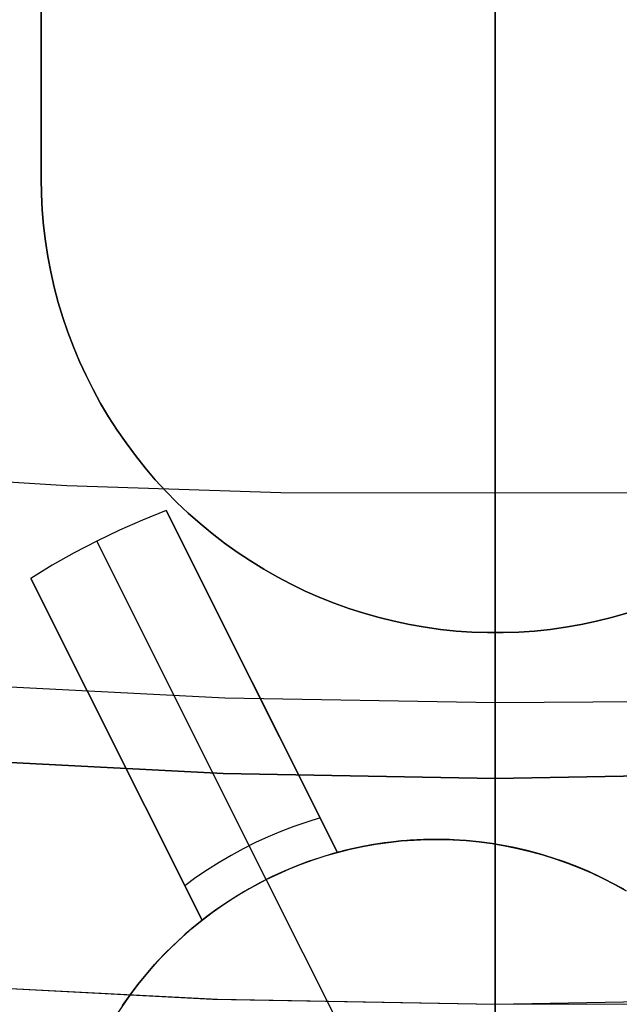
# Model space of a CAD drawing. Header units: millimetres. Extents: x 6049 to 7254, y -11340 to -10297.
# Tile 98 of 237: x 6648.52 to 6652.48, y -10733.68 to -10727.18. Entities that reach past the tile are written whole.
import ezdxf

# ---------------------------------------------------------------- set-up
doc = ezdxf.new("R2010")
doc.units = ezdxf.units.MM
doc.layers.add('color', color=7, linetype='Continuous')

msp = doc.modelspace()

# ---------------------------------------------------------------- linework, layer by layer
at = {"color": 7, "true_color": 0xffffff}
for p, q in [((6648.6597, -10716.2254, 261.0594), (6648.6597, -10728.2254, 261.0594)), ((6648.6597, -10728.2254, 258.0594), (6648.6597, -10716.2254, 258.0594)), ((6648.6597, -10716.2254, 259.5594), (6648.6597, -10728.2254, 259.5594)), ((6648.6597, -10728.2254, 258.0594), (6648.6615, -10728.3289, 258.0594)), ((6648.6597, -10728.2254, 261.0594), (6648.6597, -10728.2254, 258.0594)), ((6648.6615, -10728.3289, 261.0594), (6648.6597, -10728.2254, 261.0594)), ((6648.6615, -10728.3289, 259.5594), (6648.6597, -10728.2254, 259.5594)), ((6648.6615, -10728.3289, 258.0594), (6648.6669, -10728.4324, 258.0594)), ((6648.6669, -10728.4324, 261.0594), (6648.6615, -10728.3289, 261.0594)), ((6648.6669, -10728.4324, 259.5594), (6648.6615, -10728.3289, 259.5594)), ((6648.6669, -10728.4324, 258.0594), (6648.6758, -10728.5355, 258.0594)), ((6648.6758, -10728.5355, 261.0594), (6648.6669, -10728.4324, 261.0594)), ((6648.6758, -10728.5355, 259.5594), (6648.6669, -10728.4324, 259.5594)), ((6648.6758, -10728.5355, 258.0594), (6648.6883, -10728.6383, 258.0594)), ((6648.6883, -10728.6383, 261.0594), (6648.6758, -10728.5355, 261.0594)), ((6648.6883, -10728.6383, 259.5594), (6648.6758, -10728.5355, 259.5594)), ((6648.6883, -10728.6383, 258.0594), (6648.7043, -10728.7407, 258.0594)), ((6648.7043, -10728.7407, 261.0594), (6648.6883, -10728.6383, 261.0594)), ((6648.7043, -10728.7407, 259.5594), (6648.6883, -10728.6383, 259.5594)), ((6648.7043, -10728.7407, 258.0594), (6648.7239, -10728.8424, 258.0594)), ((6648.7239, -10728.8424, 261.0594), (6648.7043, -10728.7407, 261.0594)), ((6648.7239, -10728.8424, 259.5594), (6648.7043, -10728.7407, 259.5594)), ((6648.7239, -10728.8424, 258.0594), (6648.7469, -10728.9433, 258.0594)), ((6648.7469, -10728.9433, 261.0594), (6648.7239, -10728.8424, 261.0594)), ((6648.7469, -10728.9433, 259.5594), (6648.7239, -10728.8424, 259.5594)), ((6648.7469, -10728.9433, 258.0594), (6648.7734, -10729.0434, 258.0594)), ((6648.7734, -10729.0434, 261.0594), (6648.7469, -10728.9433, 261.0594)), ((6648.7734, -10729.0434, 259.5594), (6648.7469, -10728.9433, 259.5594)), ((6648.7734, -10729.0434, 258.0594), (6648.8034, -10729.1426, 258.0594)), ((6648.8034, -10729.1426, 261.0594), (6648.7734, -10729.0434, 261.0594)), ((6648.8034, -10729.1426, 259.5594), (6648.7734, -10729.0434, 259.5594)), ((6648.8034, -10729.1426, 258.0594), (6648.8367, -10729.2406, 258.0594)), ((6648.8367, -10729.2406, 261.0594), (6648.8034, -10729.1426, 261.0594)), ((6648.8367, -10729.2406, 259.5594), (6648.8034, -10729.1426, 259.5594)), ((6648.8367, -10729.2406, 258.0594), (6648.8735, -10729.3375, 258.0594)), ((6648.8735, -10729.3375, 261.0594), (6648.8367, -10729.2406, 261.0594)), ((6648.8735, -10729.3375, 259.5594), (6648.8367, -10729.2406, 259.5594)), ((6648.8735, -10729.3375, 258.0594), (6648.9135, -10729.433, 258.0594)), ((6648.9135, -10729.433, 261.0594), (6648.8735, -10729.3375, 261.0594)), ((6648.9135, -10729.433, 259.5594), (6648.8735, -10729.3375, 259.5594)), ((6648.9135, -10729.433, 258.0594), (6648.9568, -10729.527, 258.0594)), ((6648.9568, -10729.527, 261.0594), (6648.9135, -10729.433, 261.0594)), ((6648.9568, -10729.527, 259.5594), (6648.9135, -10729.433, 259.5594)), ((6648.9568, -10729.527, 258.0594), (6649.0034, -10729.6196, 258.0594)), ((6649.0034, -10729.6196, 261.0594), (6648.9568, -10729.527, 261.0594)), ((6649.0034, -10729.6196, 259.5594), (6648.9568, -10729.527, 259.5594)), ((6649.0034, -10729.6196, 258.0594), (6649.0531, -10729.7104, 258.0594)), ((6649.0531, -10729.7104, 261.0594), (6649.0034, -10729.6196, 261.0594)), ((6649.0531, -10729.7104, 259.5594), (6649.0034, -10729.6196, 259.5594)), ((6649.0531, -10729.7104, 258.0594), (6649.1059, -10729.7995, 258.0594)), ((6649.1059, -10729.7995, 261.0594), (6649.0531, -10729.7104, 261.0594)), ((6649.1059, -10729.7995, 259.5594), (6649.0531, -10729.7104, 259.5594)), ((6649.1059, -10729.7995, 258.0594), (6649.1617, -10729.8867, 258.0594)), ((6649.1617, -10729.8867, 261.0594), (6649.1059, -10729.7995, 261.0594)), ((6649.1617, -10729.8867, 259.5594), (6649.1059, -10729.7995, 259.5594)), ((6649.1617, -10729.8867, 258.0594), (6649.2206, -10729.9719, 258.0594)), ((6649.2206, -10729.9719, 261.0594), (6649.1617, -10729.8867, 261.0594)), ((6649.2206, -10729.9719, 259.5594), (6649.1617, -10729.8867, 259.5594)), ((6649.2206, -10729.9719, 258.0594), (6649.2823, -10730.0551, 258.0594)), ((6649.2823, -10730.0551, 261.0594), (6649.2206, -10729.9719, 261.0594)), ((6649.2823, -10730.0551, 259.5594), (6649.2206, -10729.9719, 259.5594)), ((6649.2823, -10730.0551, 258.0594), (6649.3469, -10730.1361, 258.0594)), ((6649.3469, -10730.1361, 261.0594), (6649.2823, -10730.0551, 261.0594)), ((6649.3469, -10730.1361, 259.5594), (6649.2823, -10730.0551, 259.5594)), ((6649.3469, -10730.1361, 258.0594), (6649.4142, -10730.2147, 258.0594)), ((6649.4142, -10730.2147, 261.0594), (6649.3469, -10730.1361, 261.0594)), ((6649.4142, -10730.2147, 259.5594), (6649.3469, -10730.1361, 259.5594)), ((6649.4142, -10730.2147, 258.0594), (6649.4842, -10730.2911, 258.0594)), ((6649.4842, -10730.2911, 261.0594), (6649.4142, -10730.2147, 261.0594)), ((6649.4842, -10730.2911, 259.5594), (6649.4142, -10730.2147, 259.5594)), ((6649.4842, -10730.2911, 258.0594), (6649.5568, -10730.3649, 258.0594)), ((6649.5568, -10730.3649, 261.0594), (6649.4842, -10730.2911, 261.0594)), ((6649.5568, -10730.3649, 259.5594), (6649.4842, -10730.2911, 259.5594)), ((6649.5568, -10730.3649, 258.0594), (6649.6319, -10730.4362, 258.0594)), ((6649.6319, -10730.4362, 261.0594), (6649.5568, -10730.3649, 261.0594)), ((6649.6319, -10730.4362, 259.5594), (6649.5568, -10730.3649, 259.5594)), ((6649.6319, -10730.4362, 258.0594), (6649.7094, -10730.5049, 258.0594)), ((6649.7094, -10730.5049, 261.0594), (6649.6319, -10730.4362, 261.0594)), ((6649.7094, -10730.5049, 259.5594), (6649.6319, -10730.4362, 259.5594)), ((6649.7094, -10730.5049, 258.0594), (6649.7893, -10730.5709, 258.0594)), ((6649.7893, -10730.5709, 261.0594), (6649.7094, -10730.5049, 261.0594)), ((6649.7893, -10730.5709, 259.5594), (6649.7094, -10730.5049, 259.5594)), ((6649.7893, -10730.5709, 258.0594), (6649.8713, -10730.634, 258.0594)), ((6649.8713, -10730.634, 261.0594), (6649.7893, -10730.5709, 261.0594)), ((6649.8713, -10730.634, 259.5594), (6649.7893, -10730.5709, 259.5594)), ((6649.8713, -10730.634, 258.0594), (6649.9555, -10730.6943, 258.0594)), ((6649.9555, -10730.6943, 261.0594), (6649.8713, -10730.634, 261.0594)), ((6649.9555, -10730.6943, 259.5594), (6649.8713, -10730.634, 259.5594)), ((6649.9555, -10730.6943, 258.0594), (6650.0418, -10730.7517, 258.0594)), ((6650.0418, -10730.7517, 261.0594), (6649.9555, -10730.6943, 261.0594)), ((6650.0418, -10730.7517, 259.5594), (6649.9555, -10730.6943, 259.5594)), ((6650.0418, -10730.7517, 258.0594), (6650.1299, -10730.806, 258.0594)), ((6650.1299, -10730.806, 261.0594), (6650.0418, -10730.7517, 261.0594)), ((6650.1299, -10730.806, 259.5594), (6650.0418, -10730.7517, 259.5594)), ((6650.1299, -10730.806, 258.0594), (6650.2199, -10730.8573, 258.0594)), ((6650.2199, -10730.8573, 261.0594), (6650.1299, -10730.806, 261.0594)), ((6650.2199, -10730.8573, 259.5594), (6650.1299, -10730.806, 259.5594)), ((6650.2199, -10730.8573, 258.0594), (6650.3116, -10730.9054, 258.0594)), ((6650.3116, -10730.9054, 261.0594), (6650.2199, -10730.8573, 261.0594)), ((6650.3116, -10730.9054, 259.5594), (6650.2199, -10730.8573, 259.5594)), ((6650.3116, -10730.9054, 258.0594), (6650.4049, -10730.9504, 258.0594)), ((6650.4049, -10730.9504, 261.0594), (6650.3116, -10730.9054, 261.0594)), ((6650.4049, -10730.9504, 259.5594), (6650.3116, -10730.9054, 259.5594)), ((6650.4049, -10730.9504, 258.0594), (6650.4997, -10730.992, 258.0594)), ((6650.4997, -10730.992, 261.0594), (6650.4049, -10730.9504, 261.0594)), ((6650.4997, -10730.992, 259.5594), (6650.4049, -10730.9504, 259.5594)), ((6650.4997, -10730.992, 258.0594), (6650.5959, -10731.0304, 258.0594)), ((6650.5959, -10731.0304, 261.0594), (6650.4997, -10730.992, 261.0594)), ((6650.5959, -10731.0304, 259.5594), (6650.4997, -10730.992, 259.5594)), ((6650.5959, -10731.0304, 258.0594), (6650.6934, -10731.0655, 258.0594)), ((6650.6934, -10731.0655, 261.0594), (6650.5959, -10731.0304, 261.0594)), ((6650.6934, -10731.0655, 259.5594), (6650.5959, -10731.0304, 259.5594)), ((6650.6934, -10731.0655, 258.0594), (6650.792, -10731.0971, 258.0594)), ((6650.792, -10731.0971, 261.0594), (6650.6934, -10731.0655, 261.0594)), ((6650.792, -10731.0971, 259.5594), (6650.6934, -10731.0655, 259.5594)), ((6650.792, -10731.0971, 258.0594), (6650.8916, -10731.1254, 258.0594)), ((6650.8916, -10731.1254, 261.0594), (6650.792, -10731.0971, 261.0594)), ((6650.8916, -10731.1254, 259.5594), (6650.792, -10731.0971, 259.5594)), ((6650.8916, -10731.1254, 258.0594), (6650.9922, -10731.1502, 258.0594)), ((6650.9922, -10731.1502, 261.0594), (6650.8916, -10731.1254, 261.0594)), ((6650.9922, -10731.1502, 259.5594), (6650.8916, -10731.1254, 259.5594)), ((6650.9922, -10731.1502, 258.0594), (6651.0935, -10731.1715, 258.0594)), ((6651.0935, -10731.1715, 261.0594), (6650.9922, -10731.1502, 261.0594)), ((6651.0935, -10731.1715, 259.5594), (6650.9922, -10731.1502, 259.5594)), ((6652.226, -10731.1715, 258.0594), (6652.3273, -10731.1502, 258.0594)), ((6652.3273, -10731.1502, 261.0594), (6652.226, -10731.1715, 261.0594)), ((6652.3273, -10731.1502, 259.5594), (6652.226, -10731.1715, 259.5594)), ((6652.3273, -10731.1502, 258.0594), (6652.4279, -10731.1254, 258.0594)), ((6652.4279, -10731.1254, 261.0594), (6652.3273, -10731.1502, 261.0594)), ((6652.4279, -10731.1254, 259.5594), (6652.3273, -10731.1502, 259.5594)), ((6652.4279, -10731.1254, 258.0594), (6652.5275, -10731.0971, 258.0594)), ((6652.5275, -10731.0971, 261.0594), (6652.4279, -10731.1254, 261.0594)), ((6652.5275, -10731.0971, 259.5594), (6652.4279, -10731.1254, 259.5594)), ((6651.0935, -10731.1715, 258.0594), (6651.1956, -10731.1893, 258.0594)), ((6651.1956, -10731.1893, 261.0594), (6651.0935, -10731.1715, 261.0594)), ((6651.1956, -10731.1893, 259.5594), (6651.0935, -10731.1715, 259.5594)), ((6651.1956, -10731.1893, 258.0594), (6651.2981, -10731.2035, 258.0594)), ((6651.2981, -10731.2035, 261.0594), (6651.1956, -10731.1893, 261.0594)), ((6651.2981, -10731.2035, 259.5594), (6651.1956, -10731.1893, 259.5594)), ((6651.2981, -10731.2035, 258.0594), (6651.4011, -10731.2142, 258.0594)), ((6651.4011, -10731.2142, 261.0594), (6651.2981, -10731.2035, 261.0594)), ((6651.4011, -10731.2142, 259.5594), (6651.2981, -10731.2035, 259.5594)), ((6651.4011, -10731.2142, 258.0594), (6651.5045, -10731.2214, 258.0594)), ((6651.5045, -10731.2214, 261.0594), (6651.4011, -10731.2142, 261.0594)), ((6651.5045, -10731.2214, 259.5594), (6651.4011, -10731.2142, 259.5594)), ((6651.5045, -10731.2214, 258.0594), (6651.608, -10731.2249, 258.0594)), ((6651.608, -10731.2249, 261.0594), (6651.5045, -10731.2214, 261.0594)), ((6651.608, -10731.2249, 259.5594), (6651.5045, -10731.2214, 259.5594)), ((6651.7115, -10731.2249, 258.0594), (6651.815, -10731.2214, 258.0594)), ((6651.815, -10731.2214, 261.0594), (6651.7115, -10731.2249, 261.0594)), ((6651.815, -10731.2214, 259.5594), (6651.7115, -10731.2249, 259.5594)), ((6651.815, -10731.2214, 258.0594), (6651.9183, -10731.2142, 258.0594)), ((6651.9183, -10731.2142, 261.0594), (6651.815, -10731.2214, 261.0594)), ((6651.9183, -10731.2142, 259.5594), (6651.815, -10731.2214, 259.5594)), ((6651.9183, -10731.2142, 258.0594), (6652.0214, -10731.2035, 258.0594)), ((6652.0214, -10731.2035, 261.0594), (6651.9183, -10731.2142, 261.0594)), ((6652.0214, -10731.2035, 259.5594), (6651.9183, -10731.2142, 259.5594)), ((6652.0214, -10731.2035, 258.0594), (6652.1239, -10731.1893, 258.0594)), ((6652.1239, -10731.1893, 261.0594), (6652.0214, -10731.2035, 261.0594)), ((6652.1239, -10731.1893, 259.5594), (6652.0214, -10731.2035, 259.5594)), ((6652.1239, -10731.1893, 258.0594), (6652.226, -10731.1715, 258.0594)), ((6652.226, -10731.1715, 261.0594), (6652.1239, -10731.1893, 261.0594)), ((6652.226, -10731.1715, 259.5594), (6652.1239, -10731.1893, 259.5594)), ((6651.608, -10731.2249, 258.0594), (6651.7115, -10731.2249, 258.0594)), ((6651.7115, -10731.2249, 261.0594), (6651.608, -10731.2249, 261.0594)), ((6651.7115, -10731.2249, 259.5594), (6651.608, -10731.2249, 259.5594)), ((6651.6597, -10731.2254, 261.0594), (6651.6597, -10731.2254, 258.0594)), ((6651.6597, -10731.2254, 258.0594), (6651.6597, -10737.5962, 258.0594))]:
    msp.add_line(p, q, dxfattribs=at)
at = {"color": 8, "true_color": 0x7f7f7f}
for p, q in [((6651.6597, -10727.222, 203.4397), (6651.6597, -10726.2315, 202.9273)), ((6651.6597, -10727.222, 203.4397), (6651.6597, -10726.2315, 202.9273)), ((6651.6597, -10727.6052, 202.5103), (6651.6597, -10726.5792, 201.9837)), ((6651.6597, -10727.6052, 202.5103), (6651.6597, -10726.5792, 201.9837)), ((6651.6597, -10727.441, 104.4701), (6651.6597, -10727.0604, 104.5914)), ((6651.6597, -10727.441, 104.4701), (6651.6597, -10727.0604, 104.5914)), ((6651.6597, -10731.687, 62.1), (6651.6597, -10727.1307, 62.1)), ((6651.6597, -10731.687, 62.1), (6651.6597, -10727.1307, 62.1)), ((6651.6597, -10728.1941, 203.9861), (6651.6597, -10727.222, 203.4397)), ((6651.6597, -10728.1941, 203.9861), (6651.6597, -10727.222, 203.4397)), ((6651.6597, -10727.8174, 104.3362), (6651.6597, -10727.441, 104.4701)), ((6651.6597, -10727.8174, 104.3362), (6651.6597, -10727.441, 104.4701)), ((6651.6597, -10728.6122, 203.0723), (6651.6597, -10727.6052, 202.5103)), ((6651.6597, -10728.6122, 203.0723), (6651.6597, -10727.6052, 202.5103)), ((6651.6597, -10728.1892, 104.1901), (6651.6597, -10727.8174, 104.3362)), ((6651.6597, -10728.1892, 104.1901), (6651.6597, -10727.8174, 104.3362)), ((6651.6597, -10728.556, 104.0317), (6651.6597, -10728.1892, 104.1901)), ((6651.6597, -10728.556, 104.0317), (6651.6597, -10728.1892, 104.1901)), ((6651.6597, -10729.1467, 204.566), (6651.6597, -10728.1941, 203.9861)), ((6651.6597, -10729.1467, 204.566), (6651.6597, -10728.1941, 203.9861)), ((6651.6597, -10728.9174, 103.8613), (6651.6597, -10728.556, 104.0317)), ((6651.6597, -10728.9174, 103.8613), (6651.6597, -10728.556, 104.0317)), ((6651.6597, -10729.5991, 203.669), (6651.6597, -10728.6122, 203.0723)), ((6651.6597, -10729.5991, 203.669), (6651.6597, -10728.6122, 203.0723)), ((6651.6597, -10729.2729, 103.6792), (6651.6597, -10728.9174, 103.8613)), ((6651.6597, -10729.2729, 103.6792), (6651.6597, -10728.9174, 103.8613)), ((6651.6597, -10730.0786, 205.1785), (6651.6597, -10729.1467, 204.566)), ((6651.6597, -10730.0786, 205.1785), (6651.6597, -10729.1467, 204.566)), ((6651.6597, -10729.6222, 103.4853), (6651.6597, -10729.2729, 103.6792)), ((6651.6597, -10729.6222, 103.4853), (6651.6597, -10729.2729, 103.6792)), ((6651.6597, -10730.5646, 204.2997), (6651.6597, -10729.5991, 203.669)), ((6651.6597, -10730.5646, 204.2997), (6651.6597, -10729.5991, 203.669)), ((6651.6597, -10729.965, 103.2801), (6651.6597, -10729.6222, 103.4853)), ((6651.6597, -10729.965, 103.2801), (6651.6597, -10729.6222, 103.4853)), ((6651.6597, -10730.3008, 103.0637), (6651.6597, -10729.965, 103.2801)), ((6651.6597, -10730.3008, 103.0637), (6651.6597, -10729.965, 103.2801)), ((6651.6597, -10730.9887, 205.8231), (6651.6597, -10730.0786, 205.1785)), ((6651.6597, -10730.9887, 205.8231), (6651.6597, -10730.0786, 205.1785)), ((6647.42, -10730.1644, 103.0637), (6648.8296, -10730.2535, 103.0637)), ((6647.42, -10730.1644, 103.0637), (6648.8296, -10730.2535, 103.0637)), ((6648.8296, -10730.2535, 103.0637), (6650.2431, -10730.2992, 103.0637)), ((6648.8296, -10730.2535, 103.0637), (6650.2431, -10730.2992, 103.0637)), ((6650.2431, -10730.2992, 103.0637), (6651.6597, -10730.3008, 103.0637)), ((6650.2431, -10730.2992, 103.0637), (6651.6597, -10730.3008, 103.0637)), ((6651.6597, -10730.3008, 103.0637), (6653.0764, -10730.2992, 103.0637)), ((6651.6597, -10730.3008, 103.0637), (6653.0764, -10730.2992, 103.0637)), ((6651.6597, -10751.3076, 89.0308), (6651.6597, -10730.3008, 103.0637)), ((6651.6597, -10751.3076, 89.0308), (6651.6597, -10730.3008, 103.0637)), ((6651.6597, -10731.5076, 204.9636), (6651.6597, -10730.5646, 204.2997)), ((6651.6597, -10731.5076, 204.9636), (6651.6597, -10730.5646, 204.2997)), ((6651.6597, -10731.8758, 206.4988), (6651.6597, -10730.9887, 205.8231)), ((6651.6597, -10731.8758, 206.4988), (6651.6597, -10730.9887, 205.8231)), ((6651.6597, -10732.4269, 205.66), (6651.6597, -10731.5076, 204.9636)), ((6651.6597, -10732.4269, 205.66), (6651.6597, -10731.5076, 204.9636)), ((6648.0879, -10731.5632, 62.1), (6649.8728, -10731.6561, 62.1)), ((6648.0879, -10731.5632, 62.1), (6649.8728, -10731.6561, 62.1)), ((6649.8728, -10731.6561, 62.1), (6651.6597, -10731.687, 62.1)), ((6649.8728, -10731.6561, 62.1), (6651.6597, -10731.687, 62.1)), ((6651.6597, -10731.687, 62.1), (6653.3146, -10731.6743, 62.1)), ((6651.6597, -10731.687, 62.1), (6653.3146, -10731.6743, 62.1)), ((6651.6597, -10731.687, 62.1), (6651.6597, -10731.755, 62.1012)), ((6651.6597, -10731.687, 62.1), (6651.6597, -10731.755, 62.1012)), ((6651.6597, -10731.755, 62.1012), (6651.6597, -10731.8229, 62.1046)), ((6651.6597, -10731.755, 62.1012), (6651.6597, -10731.8229, 62.1046)), ((6651.6597, -10731.8229, 62.1046), (6651.6597, -10731.8906, 62.1104)), ((6651.6597, -10731.8229, 62.1046), (6651.6597, -10731.8906, 62.1104)), ((6651.6597, -10732.739, 207.2049), (6651.6597, -10731.8758, 206.4988)), ((6651.6597, -10732.739, 207.2049), (6651.6597, -10731.8758, 206.4988)), ((6651.6597, -10731.8906, 62.1104), (6651.6597, -10731.9581, 62.1185)), ((6651.6597, -10731.8906, 62.1104), (6651.6597, -10731.9581, 62.1185)), ((6651.6597, -10731.9581, 62.1185), (6651.6597, -10732.0253, 62.129)), ((6651.6597, -10731.9581, 62.1185), (6651.6597, -10732.0253, 62.129)), ((6649.8618, -10732.1564, 88.1), (6648.0659, -10732.0633, 88.1)), ((6649.8618, -10732.1564, 88.1), (6648.0659, -10732.0633, 88.1)), ((6648.0672, -10732.0634, 67.1), (6649.8624, -10732.1564, 67.1)), ((6648.0672, -10732.0634, 67.1), (6649.8624, -10732.1564, 67.1)), ((6648.0684, -10732.0635, 77.6), (6649.863, -10732.1564, 77.6)), ((6651.6597, -10732.0253, 62.129), (6651.6597, -10732.0921, 62.1416)), ((6651.6597, -10732.0253, 62.129), (6651.6597, -10732.0921, 62.1416)), ((6651.6597, -10732.0921, 62.1416), (6651.6597, -10732.1584, 62.1566)), ((6651.6597, -10732.0921, 62.1416), (6651.6597, -10732.1584, 62.1566)), ((6651.6597, -10732.1874, 88.1), (6649.8618, -10732.1564, 88.1)), ((6651.6597, -10732.1874, 88.1), (6649.8618, -10732.1564, 88.1)), ((6649.8624, -10732.1564, 67.1), (6651.6597, -10732.1874, 67.1)), ((6649.8624, -10732.1564, 67.1), (6651.6597, -10732.1874, 67.1)), ((6649.863, -10732.1564, 77.6), (6651.6597, -10732.1874, 77.6)), ((6653.4577, -10732.1564, 88.1), (6651.6597, -10732.1874, 88.1)), ((6651.6597, -10732.1874, 67.1), (6653.4577, -10732.1564, 67.1)), ((6653.4577, -10732.1564, 88.1), (6651.6597, -10732.1874, 88.1)), ((6651.6597, -10732.1874, 77.6), (6653.4577, -10732.1564, 77.6)), ((6651.6597, -10732.1874, 67.1), (6653.4577, -10732.1564, 67.1)), ((6651.6597, -10732.1584, 62.1566), (6651.6597, -10732.2242, 62.1738)), ((6651.6597, -10732.1584, 62.1566), (6651.6597, -10732.2242, 62.1738)), ((6651.6597, -10751.0356, 88.1), (6651.6597, -10732.1874, 88.1)), ((6651.6597, -10751.0356, 88.1), (6651.6597, -10732.1874, 88.1)), ((6651.6597, -10732.1874, 67.1), (6651.6597, -10732.1874, 88.1)), ((6651.6597, -10732.1874, 67.1), (6651.6597, -10732.1874, 88.1)), ((6651.6597, -10733.6781, 67.1), (6651.6597, -10732.1874, 67.1)), ((6651.6597, -10733.6781, 67.1), (6651.6597, -10732.1874, 67.1)), ((6651.6597, -10732.2242, 62.1738), (6651.6597, -10732.2893, 62.1933)), ((6651.6597, -10732.2242, 62.1738), (6651.6597, -10732.2893, 62.1933)), ((6651.6597, -10732.2893, 62.1933), (6651.6597, -10732.3538, 62.215)), ((6651.6597, -10732.2893, 62.1933), (6651.6597, -10732.3538, 62.215)), ((6651.6597, -10732.3538, 62.215), (6651.6597, -10732.4175, 62.2388)), ((6651.6597, -10732.3538, 62.215), (6651.6597, -10732.4175, 62.2388)), ((6651.6597, -10732.4175, 62.2388), (6651.6597, -10732.4803, 62.2648)), ((6651.6597, -10732.4175, 62.2388), (6651.6597, -10732.4803, 62.2648)), ((6651.6597, -10733.3215, 206.3879), (6651.6597, -10732.4269, 205.66)), ((6651.6597, -10733.3215, 206.3879), (6651.6597, -10732.4269, 205.66)), ((6651.6597, -10732.4803, 62.2648), (6651.6597, -10732.5422, 62.293)), ((6651.6597, -10732.4803, 62.2648), (6651.6597, -10732.5422, 62.293)), ((6651.6597, -10732.5422, 62.293), (6651.6597, -10732.603, 62.3232)), ((6651.6597, -10732.5422, 62.293), (6651.6597, -10732.603, 62.3232)), ((6651.6597, -10732.603, 62.3232), (6651.6597, -10732.6629, 62.3555)), ((6651.6597, -10732.603, 62.3232), (6651.6597, -10732.6629, 62.3555)), ((6651.6597, -10732.6629, 62.3555), (6651.6597, -10732.7216, 62.3899)), ((6651.6597, -10732.6629, 62.3555), (6651.6597, -10732.7216, 62.3899)), ((6651.6597, -10732.7216, 62.3899), (6651.6597, -10732.779, 62.4262)), ((6651.6597, -10732.7216, 62.3899), (6651.6597, -10732.779, 62.4262)), ((6651.6597, -10733.5771, 207.9406), (6651.6597, -10732.739, 207.2049)), ((6651.6597, -10733.5771, 207.9406), (6651.6597, -10732.739, 207.2049)), ((6651.6597, -10732.779, 62.4262), (6651.6597, -10732.8352, 62.4644)), ((6651.6597, -10732.779, 62.4262), (6651.6597, -10732.8352, 62.4644)), ((6651.6597, -10732.8352, 62.4644), (6651.6597, -10732.8901, 62.5046)), ((6651.6597, -10732.8352, 62.4644), (6651.6597, -10732.8901, 62.5046)), ((6651.6597, -10732.8901, 62.5046), (6651.6597, -10732.9436, 62.5466)), ((6651.6597, -10732.8901, 62.5046), (6651.6597, -10732.9436, 62.5466)), ((6651.6597, -10732.9436, 62.5466), (6651.6597, -10732.9956, 62.5904)), ((6651.6597, -10732.9436, 62.5466), (6651.6597, -10732.9956, 62.5904)), ((6651.6597, -10732.9956, 62.5904), (6651.6597, -10733.046, 62.6359)), ((6651.6597, -10732.9956, 62.5904), (6651.6597, -10733.046, 62.6359)), ((6651.6597, -10733.046, 62.6359), (6651.6597, -10733.0949, 62.6832)), ((6651.6597, -10733.046, 62.6359), (6651.6597, -10733.0949, 62.6832)), ((6651.6597, -10733.0949, 62.6832), (6651.6597, -10733.1422, 62.7321)), ((6651.6597, -10733.0949, 62.6832), (6651.6597, -10733.1422, 62.7321)), ((6651.6597, -10733.1422, 62.7321), (6651.6597, -10733.1877, 62.7825)), ((6651.6597, -10733.1422, 62.7321), (6651.6597, -10733.1877, 62.7825)), ((6651.6597, -10733.1877, 62.7825), (6651.6597, -10733.2315, 62.8345)), ((6651.6597, -10733.1877, 62.7825), (6651.6597, -10733.2315, 62.8345)), ((6651.6597, -10733.2315, 62.8345), (6651.6597, -10733.2735, 62.888)), ((6651.6597, -10733.2315, 62.8345), (6651.6597, -10733.2735, 62.888)), ((6651.6597, -10733.2735, 62.888), (6651.6597, -10733.3137, 62.9429)), ((6651.6597, -10733.2735, 62.888), (6651.6597, -10733.3137, 62.9429)), ((6651.6597, -10733.3137, 62.9429), (6651.6597, -10733.3519, 62.9991)), ((6651.6597, -10733.3137, 62.9429), (6651.6597, -10733.3519, 62.9991)), ((6651.6597, -10734.1901, 207.1465), (6651.6597, -10733.3215, 206.3879)), ((6651.6597, -10734.1901, 207.1465), (6651.6597, -10733.3215, 206.3879)), ((6651.6597, -10733.3519, 62.9991), (6651.6597, -10733.3882, 63.0566)), ((6651.6597, -10733.3519, 62.9991), (6651.6597, -10733.3882, 63.0566)), ((6651.6597, -10733.3882, 63.0566), (6651.6597, -10733.4226, 63.1152)), ((6651.6597, -10733.3882, 63.0566), (6651.6597, -10733.4226, 63.1152)), ((6651.6597, -10733.4226, 63.1152), (6651.6597, -10733.4549, 63.1751)), ((6651.6597, -10733.4226, 63.1152), (6651.6597, -10733.4549, 63.1751)), ((6651.6597, -10733.4549, 63.1751), (6651.6597, -10733.4851, 63.236)), ((6651.6597, -10733.4549, 63.1751), (6651.6597, -10733.4851, 63.236)), ((6651.6597, -10733.4851, 63.236), (6651.6597, -10733.5133, 63.2978)), ((6651.6597, -10733.4851, 63.236), (6651.6597, -10733.5133, 63.2978)), ((6647.9266, -10733.5479, 65.5955), (6649.792, -10733.6455, 65.5955)), ((6647.9514, -10733.5496, 67.1), (6649.8045, -10733.646, 67.1)), ((6647.9514, -10733.5496, 67.1), (6649.8045, -10733.646, 67.1)), ((6647.9916, -10733.5525, 64.0911), (6649.8246, -10733.6467, 64.0911)), ((6647.9916, -10733.5525, 64.0911), (6649.8246, -10733.6467, 64.0911)), ((6651.6597, -10733.5133, 63.2978), (6651.6597, -10733.5393, 63.3607)), ((6651.6597, -10733.5133, 63.2978), (6651.6597, -10733.5393, 63.3607)), ((6651.6597, -10733.5393, 63.3607), (6651.6597, -10733.5631, 63.4243)), ((6651.6597, -10733.5393, 63.3607), (6651.6597, -10733.5631, 63.4243)), ((6651.6597, -10733.5631, 63.4243), (6651.6597, -10733.5848, 63.4888)), ((6651.6597, -10733.5631, 63.4243), (6651.6597, -10733.5848, 63.4888)), ((6651.6597, -10734.3893, 208.7049), (6651.6597, -10733.5771, 207.9406)), ((6651.6597, -10734.3893, 208.7049), (6651.6597, -10733.5771, 207.9406)), ((6651.6597, -10733.5848, 63.4888), (6651.6597, -10733.6043, 63.5539)), ((6651.6597, -10733.5848, 63.4888), (6651.6597, -10733.6043, 63.5539)), ((6651.6597, -10733.6043, 63.5539), (6651.6597, -10733.6215, 63.6197)), ((6651.6597, -10733.6043, 63.5539), (6651.6597, -10733.6215, 63.6197)), ((6651.6597, -10733.6215, 63.6197), (6651.6597, -10733.6365, 63.686)), ((6651.6597, -10733.6215, 63.6197), (6651.6597, -10733.6365, 63.686)), ((6649.792, -10733.6455, 65.5955), (6651.6597, -10733.6781, 65.5955)), ((6649.8045, -10733.646, 67.1), (6651.6597, -10733.6781, 67.1)), ((6649.8045, -10733.646, 67.1), (6651.6597, -10733.6781, 67.1)), ((6649.8246, -10733.6467, 64.0911), (6651.6597, -10733.6781, 64.0911)), ((6649.8246, -10733.6467, 64.0911), (6651.6597, -10733.6781, 64.0911)), ((6651.6597, -10733.6365, 63.686), (6651.6597, -10733.6492, 63.7528)), ((6651.6597, -10733.6365, 63.686), (6651.6597, -10733.6492, 63.7528)), ((6651.6597, -10733.6781, 67.1), (6653.5092, -10733.6462, 67.1)), ((6651.6597, -10733.6781, 67.1), (6653.5092, -10733.6462, 67.1)), ((6651.6597, -10733.6781, 65.5955), (6653.5092, -10733.6462, 65.5955)), ((6651.6597, -10733.6492, 63.7528), (6651.6597, -10733.6596, 63.82)), ((6651.6597, -10733.6492, 63.7528), (6651.6597, -10733.6596, 63.82)), ((6651.6597, -10733.6596, 63.82), (6651.6597, -10733.6677, 63.8875)), ((6651.6597, -10733.6596, 63.82), (6651.6597, -10733.6677, 63.8875)), ((6651.6597, -10733.6677, 63.8875), (6651.6597, -10733.6735, 63.9552)), ((6651.6597, -10733.6677, 63.8875), (6651.6597, -10733.6735, 63.9552)), ((6651.6597, -10733.6735, 63.9552), (6651.6597, -10733.6769, 64.0231)), ((6651.6597, -10733.6735, 63.9552), (6651.6597, -10733.6769, 64.0231)), ((6651.6597, -10733.6781, 64.0911), (6653.1717, -10733.6764, 64.0911)), ((6651.6597, -10733.6781, 64.0911), (6653.1717, -10733.6764, 64.0911)), ((6651.6597, -10733.6769, 64.0231), (6651.6597, -10733.6781, 64.0911)), ((6651.6597, -10733.6769, 64.0231), (6651.6597, -10733.6781, 64.0911)), ((6651.6597, -10733.6781, 64.0911), (6651.6597, -10733.6781, 67.1)), ((6651.6597, -10733.6781, 64.0911), (6651.6597, -10733.6781, 67.1))]:
    msp.add_line(p, q, dxfattribs=at)
at = {"layer": 'color'}
msp.add_line((6651.6597, -10607.0962, 43.5), (6651.6597, -10753.0962, 43.5), dxfattribs=at)
at = {"layer": 'color', "color": 254, "true_color": 0xcad1ee}
for p, q in [((6649.4853, -10730.419, 28.2), (6649.3303, -10730.4811, 28.2)), ((6649.4853, -10730.419, 28.2), (6649.3303, -10730.4811, 28.2)), ((6649.4853, -10730.419, 26.7), (6649.3303, -10730.4811, 26.7)), ((6649.4853, -10730.419, 27.45), (6649.3303, -10730.4811, 27.45)), ((6649.4853, -10730.419, 26.7), (6649.3303, -10730.4811, 26.7)), ((6650.6168, -10732.6768, 28.2), (6649.4853, -10730.419, 28.2)), ((6649.4853, -10730.419, 28.2), (6649.4853, -10730.419, 26.7)), ((6650.6168, -10732.6768, 28.2), (6649.4853, -10730.419, 28.2)), ((6649.4853, -10730.419, 28.2), (6649.4853, -10730.419, 26.7)), ((6649.4853, -10730.419, 26.7), (6650.6168, -10732.6768, 22.3699)), ((6649.4853, -10730.419, 26.7), (6650.6168, -10732.6768, 22.3699)), ((6649.3303, -10730.4811, 28.2), (6649.1775, -10730.5483, 28.2)), ((6649.3303, -10730.4811, 28.2), (6649.1775, -10730.5483, 28.2)), ((6649.3303, -10730.4811, 26.7), (6649.1775, -10730.5483, 26.7)), ((6649.3303, -10730.4811, 27.45), (6649.1775, -10730.5483, 27.45)), ((6649.3303, -10730.4811, 26.7), (6649.1775, -10730.5483, 26.7)), ((6649.1775, -10730.5483, 28.2), (6649.0271, -10730.6206, 28.2)), ((6649.1775, -10730.5483, 28.2), (6649.0271, -10730.6206, 28.2)), ((6649.1775, -10730.5483, 26.7), (6649.0271, -10730.6206, 26.7)), ((6649.1775, -10730.5483, 27.45), (6649.0271, -10730.6206, 27.45)), ((6649.1775, -10730.5483, 26.7), (6649.0271, -10730.6206, 26.7)), ((6649.0271, -10730.6206, 28.2), (6648.8791, -10730.6979, 28.2)), ((6649.0271, -10730.6206, 28.2), (6648.8791, -10730.6979, 28.2)), ((6649.0271, -10730.6206, 26.7), (6648.8791, -10730.6979, 26.7)), ((6649.0271, -10730.6206, 27.45), (6648.8791, -10730.6979, 27.45)), ((6649.0271, -10730.6206, 26.7), (6648.8791, -10730.6979, 26.7)), ((6649.0271, -10730.6206, 26.7), (6649.0271, -10730.6206, 28.2)), ((6650.1472, -10732.8557, 22.3699), (6649.0271, -10730.6206, 26.7)), ((6648.8791, -10730.6979, 28.2), (6648.7338, -10730.7801, 28.2)), ((6648.8791, -10730.6979, 28.2), (6648.7338, -10730.7801, 28.2)), ((6648.8791, -10730.6979, 26.7), (6648.7338, -10730.7801, 26.7)), ((6648.8791, -10730.6979, 27.45), (6648.7338, -10730.7801, 27.45)), ((6648.8791, -10730.6979, 26.7), (6648.7338, -10730.7801, 26.7)), ((6648.7338, -10730.7801, 28.2), (6648.5913, -10730.8671, 28.2)), ((6648.7338, -10730.7801, 28.2), (6648.5913, -10730.8671, 28.2)), ((6648.7338, -10730.7801, 26.7), (6648.5913, -10730.8671, 26.7)), ((6648.7338, -10730.7801, 27.45), (6648.5913, -10730.8671, 27.45)), ((6648.7338, -10730.7801, 26.7), (6648.5913, -10730.8671, 26.7)), ((6648.5913, -10730.8671, 28.2), (6649.7228, -10733.1248, 28.2)), ((6648.5913, -10730.8671, 28.2), (6649.7228, -10733.1248, 28.2)), ((6649.7228, -10733.1248, 22.3699), (6648.5913, -10730.8671, 26.7)), ((6648.5913, -10730.8671, 26.7), (6648.5913, -10730.8671, 28.2)), ((6648.5913, -10730.8671, 26.7), (6648.5913, -10730.8671, 28.2)), ((6649.7228, -10733.1248, 22.3699), (6648.5913, -10730.8671, 26.7)), ((6650.6168, -10732.6768, 25.2849), (6649.8534, -10731.1535, 25.2849)), ((6650.0511, -10731.5479, 24.5266), (6650.0511, -10731.5479, 28.2)), ((6649.7228, -10733.1248, 25.2849), (6648.9594, -10731.6015, 25.2849)), ((6649.1571, -10731.996, 28.2), (6649.1571, -10731.996, 24.5266)), ((6650.5027, -10732.4491, 22.8029), (6650.4153, -10732.476, 22.8029)), ((6650.3289, -10732.5057, 22.8029), (6650.2435, -10732.5383, 22.8029)), ((6650.4153, -10732.476, 22.8029), (6650.3289, -10732.5057, 22.8029)), ((6650.1592, -10732.5738, 22.8029), (6650.0762, -10732.612, 22.8029)), ((6650.2435, -10732.5383, 22.8029), (6650.1592, -10732.5738, 22.8029)), ((6649.9945, -10732.6529, 22.8029), (6649.9142, -10732.6966, 22.8029)), ((6650.0762, -10732.612, 22.8029), (6649.9945, -10732.6529, 22.8029)), ((6650.7568, -10732.6434, 19.7), (6650.6726, -10732.6624, 19.7)), ((6650.7568, -10732.6434, 19.7), (6650.6726, -10732.6624, 19.7)), ((6650.7001, -10732.6559, 28.2), (6650.7841, -10732.6378, 28.2)), ((6650.7841, -10732.6378, 23.95), (6650.7001, -10732.6559, 23.95)), ((6650.7001, -10732.6559, 28.2), (6650.7841, -10732.6378, 28.2)), ((6650.8416, -10732.6272, 19.7), (6650.7568, -10732.6434, 19.7)), ((6650.8416, -10732.6272, 19.7), (6650.7568, -10732.6434, 19.7)), ((6650.7841, -10732.6378, 28.2), (6650.8686, -10732.6227, 28.2)), ((6650.8686, -10732.6227, 23.95), (6650.7841, -10732.6378, 23.95)), ((6650.7841, -10732.6378, 28.2), (6650.8686, -10732.6227, 28.2)), ((6650.9268, -10732.614, 19.7), (6650.8416, -10732.6272, 19.7)), ((6650.9268, -10732.614, 19.7), (6650.8416, -10732.6272, 19.7)), ((6650.8686, -10732.6227, 28.2), (6650.9536, -10732.6104, 28.2)), ((6650.9536, -10732.6104, 23.95), (6650.8686, -10732.6227, 23.95)), ((6650.8686, -10732.6227, 28.2), (6650.9536, -10732.6104, 28.2)), ((6651.0125, -10732.6037, 19.7), (6650.9268, -10732.614, 19.7)), ((6651.0125, -10732.6037, 19.7), (6650.9268, -10732.614, 19.7)), ((6650.9536, -10732.6104, 28.2), (6651.039, -10732.6011, 28.2)), ((6651.039, -10732.6011, 23.95), (6650.9536, -10732.6104, 23.95)), ((6650.9536, -10732.6104, 28.2), (6651.039, -10732.6011, 28.2)), ((6651.0985, -10732.5964, 19.7), (6651.0125, -10732.6037, 19.7)), ((6651.0985, -10732.5964, 19.7), (6651.0125, -10732.6037, 19.7)), ((6651.039, -10732.6011, 28.2), (6651.1247, -10732.5948, 28.2)), ((6651.1247, -10732.5948, 23.95), (6651.039, -10732.6011, 23.95)), ((6651.039, -10732.6011, 28.2), (6651.1247, -10732.5948, 28.2)), ((6651.1847, -10732.592, 19.7), (6651.0985, -10732.5964, 19.7)), ((6651.1847, -10732.592, 19.7), (6651.0985, -10732.5964, 19.7)), ((6651.1247, -10732.5948, 28.2), (6651.2105, -10732.5913, 28.2)), ((6651.2105, -10732.5913, 23.95), (6651.1247, -10732.5948, 23.95)), ((6651.1247, -10732.5948, 28.2), (6651.2105, -10732.5913, 28.2)), ((6651.271, -10732.5907, 19.7), (6651.1847, -10732.592, 19.7)), ((6651.271, -10732.5907, 19.7), (6651.1847, -10732.592, 19.7)), ((6651.2105, -10732.5913, 28.2), (6651.2964, -10732.5909, 28.2)), ((6651.2964, -10732.5909, 23.95), (6651.2105, -10732.5913, 23.95)), ((6651.2105, -10732.5913, 28.2), (6651.2964, -10732.5909, 28.2)), ((6651.3573, -10732.5923, 19.7), (6651.271, -10732.5907, 19.7)), ((6651.3573, -10732.5923, 19.7), (6651.271, -10732.5907, 19.7)), ((6651.2964, -10732.5909, 28.2), (6651.3822, -10732.5933, 28.2)), ((6651.3822, -10732.5933, 23.95), (6651.2964, -10732.5909, 23.95)), ((6651.2964, -10732.5909, 28.2), (6651.3822, -10732.5933, 28.2)), ((6651.4435, -10732.5969, 19.7), (6651.3573, -10732.5923, 19.7)), ((6651.4435, -10732.5969, 19.7), (6651.3573, -10732.5923, 19.7)), ((6651.3822, -10732.5933, 28.2), (6651.4679, -10732.5987, 28.2)), ((6651.4679, -10732.5987, 23.95), (6651.3822, -10732.5933, 23.95)), ((6651.3822, -10732.5933, 28.2), (6651.4679, -10732.5987, 28.2)), ((6651.5294, -10732.6045, 19.7), (6651.4435, -10732.5969, 19.7)), ((6651.5294, -10732.6045, 19.7), (6651.4435, -10732.5969, 19.7)), ((6651.4679, -10732.5987, 28.2), (6651.5534, -10732.6071, 28.2)), ((6651.5534, -10732.6071, 23.95), (6651.4679, -10732.5987, 23.95)), ((6651.4679, -10732.5987, 28.2), (6651.5534, -10732.6071, 28.2)), ((6651.6151, -10732.615, 19.7), (6651.5294, -10732.6045, 19.7)), ((6651.6151, -10732.615, 19.7), (6651.5294, -10732.6045, 19.7)), ((6651.5534, -10732.6071, 28.2), (6651.6385, -10732.6184, 28.2)), ((6651.6385, -10732.6184, 23.95), (6651.5534, -10732.6071, 23.95)), ((6651.5534, -10732.6071, 28.2), (6651.6385, -10732.6184, 28.2)), ((6651.7004, -10732.6285, 19.7), (6651.6151, -10732.615, 19.7)), ((6651.7004, -10732.6285, 19.7), (6651.6151, -10732.615, 19.7)), ((6651.6385, -10732.6184, 28.2), (6651.7232, -10732.6326, 28.2)), ((6651.7232, -10732.6326, 23.95), (6651.6385, -10732.6184, 23.95)), ((6651.6385, -10732.6184, 28.2), (6651.7232, -10732.6326, 28.2)), ((6651.7851, -10732.6449, 19.7), (6651.7004, -10732.6285, 19.7)), ((6651.7851, -10732.6449, 19.7), (6651.7004, -10732.6285, 19.7)), ((6651.7232, -10732.6326, 28.2), (6651.8074, -10732.6497, 28.2)), ((6651.8074, -10732.6497, 23.95), (6651.7232, -10732.6326, 23.95)), ((6651.7232, -10732.6326, 28.2), (6651.8074, -10732.6497, 28.2)), ((6651.8692, -10732.6642, 19.7), (6651.7851, -10732.6449, 19.7)), ((6651.8692, -10732.6642, 19.7), (6651.7851, -10732.6449, 19.7)), ((6651.8074, -10732.6497, 28.2), (6651.8909, -10732.6697, 28.2)), ((6651.8909, -10732.6697, 23.95), (6651.8074, -10732.6497, 23.95)), ((6651.8074, -10732.6497, 28.2), (6651.8909, -10732.6697, 28.2)), ((6649.9142, -10732.6966, 22.8029), (6649.8353, -10732.7429, 22.8029)), ((6650.5065, -10732.7093, 19.7), (6650.4248, -10732.7369, 19.7)), ((6650.5065, -10732.7093, 19.7), (6650.4248, -10732.7369, 19.7)), ((6650.4564, -10732.7259, 22.3699), (6650.5362, -10732.7, 22.3699)), ((6650.4564, -10732.7259, 22.3699), (6650.5362, -10732.7, 22.3699)), ((6650.5892, -10732.6844, 19.7), (6650.5065, -10732.7093, 19.7)), ((6650.5892, -10732.6844, 19.7), (6650.5065, -10732.7093, 19.7)), ((6650.5362, -10732.7, 22.3699), (6650.6168, -10732.6768, 22.3699)), ((6650.5362, -10732.7, 22.3699), (6650.6168, -10732.6768, 22.3699)), ((6650.6726, -10732.6624, 19.7), (6650.5892, -10732.6844, 19.7)), ((6650.6726, -10732.6624, 19.7), (6650.5892, -10732.6844, 19.7)), ((6650.6168, -10732.6768, 28.2), (6650.7001, -10732.6559, 28.2)), ((6650.7001, -10732.6559, 23.95), (6650.6168, -10732.6768, 23.95)), ((6650.6168, -10732.6768, 28.2), (6650.7001, -10732.6559, 28.2)), ((6650.6168, -10732.6768, 22.3699), (6650.6168, -10732.6768, 28.2)), ((6650.6168, -10732.6768, 22.3699), (6650.6168, -10732.6768, 28.2)), ((6651.9526, -10732.6864, 19.7), (6651.8692, -10732.6642, 19.7)), ((6651.9526, -10732.6864, 19.7), (6651.8692, -10732.6642, 19.7)), ((6651.8909, -10732.6697, 28.2), (6651.9737, -10732.6926, 28.2)), ((6651.9737, -10732.6926, 23.95), (6651.8909, -10732.6697, 23.95)), ((6651.8909, -10732.6697, 28.2), (6651.9737, -10732.6926, 28.2)), ((6652.0352, -10732.7115, 19.7), (6651.9526, -10732.6864, 19.7)), ((6652.0352, -10732.7115, 19.7), (6651.9526, -10732.6864, 19.7)), ((6651.9737, -10732.6926, 28.2), (6652.0557, -10732.7182, 28.2)), ((6652.0557, -10732.7182, 23.95), (6651.9737, -10732.6926, 23.95)), ((6651.9737, -10732.6926, 28.2), (6652.0557, -10732.7182, 28.2)), ((6652.1168, -10732.7394, 19.7), (6652.0352, -10732.7115, 19.7)), ((6652.1168, -10732.7394, 19.7), (6652.0352, -10732.7115, 19.7)), ((6652.0557, -10732.7182, 28.2), (6652.1367, -10732.7467, 28.2)), ((6652.1367, -10732.7467, 23.95), (6652.0557, -10732.7182, 23.95)), ((6652.0557, -10732.7182, 28.2), (6652.1367, -10732.7467, 28.2)), ((6649.8353, -10732.7429, 22.8029), (6649.7581, -10732.7918, 22.8029)), ((6650.344, -10732.7674, 19.7), (6650.2644, -10732.8007, 19.7)), ((6650.344, -10732.7674, 19.7), (6650.2644, -10732.8007, 19.7)), ((6650.2996, -10732.7856, 22.3699), (6650.3775, -10732.7544, 22.3699)), ((6650.2996, -10732.7856, 22.3699), (6650.3775, -10732.7544, 22.3699)), ((6650.4248, -10732.7369, 19.7), (6650.344, -10732.7674, 19.7)), ((6650.4248, -10732.7369, 19.7), (6650.344, -10732.7674, 19.7)), ((6650.3775, -10732.7544, 22.3699), (6650.4564, -10732.7259, 22.3699)), ((6650.3775, -10732.7544, 22.3699), (6650.4564, -10732.7259, 22.3699)), ((6652.1975, -10732.7702, 19.7), (6652.1168, -10732.7394, 19.7)), ((6652.1975, -10732.7702, 19.7), (6652.1168, -10732.7394, 19.7)), ((6652.1367, -10732.7467, 28.2), (6652.2167, -10732.778, 28.2)), ((6652.2167, -10732.778, 23.95), (6652.1367, -10732.7467, 23.95)), ((6652.1367, -10732.7467, 28.2), (6652.2167, -10732.778, 28.2)), ((6652.277, -10732.8037, 19.7), (6652.1975, -10732.7702, 19.7)), ((6652.277, -10732.8037, 19.7), (6652.1975, -10732.7702, 19.7)), ((6652.2167, -10732.778, 28.2), (6652.2956, -10732.8119, 28.2)), ((6652.2956, -10732.8119, 23.95), (6652.2167, -10732.778, 23.95)), ((6652.2167, -10732.778, 28.2), (6652.2956, -10732.8119, 28.2)), ((6649.6825, -10732.8432, 22.8029), (6649.6087, -10732.8971, 22.8029)), ((6649.7581, -10732.7918, 22.8029), (6649.6825, -10732.8432, 22.8029)), ((6650.1859, -10732.8367, 19.7), (6650.1088, -10732.8753, 19.7)), ((6650.1859, -10732.8367, 19.7), (6650.1088, -10732.8753, 19.7)), ((6650.1472, -10732.8557, 22.3699), (6650.2228, -10732.8193, 22.3699)), ((6650.1472, -10732.8557, 22.3699), (6650.2228, -10732.8193, 22.3699)), ((6650.2644, -10732.8007, 19.7), (6650.1859, -10732.8367, 19.7)), ((6650.2644, -10732.8007, 19.7), (6650.1859, -10732.8367, 19.7)), ((6650.2228, -10732.8193, 22.3699), (6650.2996, -10732.7856, 22.3699)), ((6650.2228, -10732.8193, 22.3699), (6650.2996, -10732.7856, 22.3699)), ((6652.3553, -10732.8399, 19.7), (6652.277, -10732.8037, 19.7)), ((6652.3553, -10732.8399, 19.7), (6652.277, -10732.8037, 19.7)), ((6652.2956, -10732.8119, 28.2), (6652.3732, -10732.8486, 28.2)), ((6652.3732, -10732.8486, 23.95), (6652.2956, -10732.8119, 23.95)), ((6652.2956, -10732.8119, 28.2), (6652.3732, -10732.8486, 28.2)), ((6652.4324, -10732.8788, 19.7), (6652.3553, -10732.8399, 19.7)), ((6652.4324, -10732.8788, 19.7), (6652.3553, -10732.8399, 19.7)), ((6652.3732, -10732.8486, 28.2), (6652.4496, -10732.8879, 28.2)), ((6652.4496, -10732.8879, 23.95), (6652.3732, -10732.8486, 23.95)), ((6652.3732, -10732.8486, 28.2), (6652.4496, -10732.8879, 28.2)), ((6649.9998, -10732.9358, 22.3699), (6650.0728, -10732.8945, 22.3699)), ((6649.9998, -10732.9358, 22.3699), (6650.0728, -10732.8945, 22.3699)), ((6650.1088, -10732.8753, 19.7), (6650.033, -10732.9166, 19.7)), ((6650.1088, -10732.8753, 19.7), (6650.033, -10732.9166, 19.7)), ((6650.0728, -10732.8945, 22.3699), (6650.1472, -10732.8557, 22.3699)), ((6650.0728, -10732.8945, 22.3699), (6650.1472, -10732.8557, 22.3699)), ((6650.1472, -10732.8557, 19.7), (6650.1472, -10732.8557, 22.3699)), ((6650.7072, -10733.9732, 19.7), (6650.1472, -10732.8557, 19.7)), ((6652.508, -10732.9203, 19.7), (6652.4324, -10732.8788, 19.7)), ((6652.508, -10732.9203, 19.7), (6652.4324, -10732.8788, 19.7)), ((6652.4496, -10732.8879, 28.2), (6652.5246, -10732.9298, 28.2)), ((6652.5246, -10732.9298, 23.95), (6652.4496, -10732.8879, 23.95)), ((6652.4496, -10732.8879, 28.2), (6652.5246, -10732.9298, 28.2)), ((6649.8581, -10733.0257, 22.3699), (6649.9282, -10732.9796, 22.3699)), ((6649.8581, -10733.0257, 22.3699), (6649.9282, -10732.9796, 22.3699)), ((6649.9587, -10732.9605, 19.7), (6649.886, -10733.007, 19.7)), ((6649.9587, -10732.9605, 19.7), (6649.886, -10733.007, 19.7)), ((6649.9282, -10732.9796, 22.3699), (6649.9998, -10732.9358, 22.3699)), ((6649.9282, -10732.9796, 22.3699), (6649.9998, -10732.9358, 22.3699)), ((6650.033, -10732.9166, 19.7), (6649.9587, -10732.9605, 19.7)), ((6650.033, -10732.9166, 19.7), (6649.9587, -10732.9605, 19.7)), ((6649.7896, -10733.0741, 22.3699), (6649.8581, -10733.0257, 22.3699)), ((6649.7896, -10733.0741, 22.3699), (6649.8581, -10733.0257, 22.3699)), ((6649.886, -10733.007, 19.7), (6649.8149, -10733.0559, 19.7)), ((6649.886, -10733.007, 19.7), (6649.8149, -10733.0559, 19.7)), ((6649.7455, -10733.1072, 19.7), (6649.6779, -10733.1609, 19.7)), ((6649.7455, -10733.1072, 19.7), (6649.6779, -10733.1609, 19.7)), ((6649.7228, -10733.1248, 22.3699), (6649.7896, -10733.0741, 22.3699)), ((6649.7228, -10733.1248, 22.3699), (6649.7896, -10733.0741, 22.3699)), ((6649.8149, -10733.0559, 19.7), (6649.7455, -10733.1072, 19.7)), ((6649.8149, -10733.0559, 19.7), (6649.7455, -10733.1072, 19.7)), ((6649.6779, -10733.1609, 19.7), (6649.6123, -10733.217, 19.7)), ((6649.6779, -10733.1609, 19.7), (6649.6123, -10733.217, 19.7)), ((6649.6562, -10733.1791, 28.2), (6649.7228, -10733.1248, 28.2)), ((6649.7228, -10733.1248, 23.95), (6649.6562, -10733.1791, 23.95)), ((6649.6562, -10733.1791, 28.2), (6649.7228, -10733.1248, 28.2)), ((6649.7228, -10733.1248, 28.2), (6649.7228, -10733.1248, 22.3699)), ((6649.7228, -10733.1248, 28.2), (6649.7228, -10733.1248, 22.3699)), ((6649.5288, -10733.2942, 28.2), (6649.5915, -10733.2355, 28.2)), ((6649.5915, -10733.2355, 23.95), (6649.5288, -10733.2942, 23.95)), ((6649.5288, -10733.2942, 28.2), (6649.5915, -10733.2355, 28.2)), ((6649.6123, -10733.217, 19.7), (6649.5486, -10733.2752, 19.7)), ((6649.6123, -10733.217, 19.7), (6649.5486, -10733.2752, 19.7)), ((6649.5915, -10733.2355, 28.2), (6649.6562, -10733.1791, 28.2)), ((6649.6562, -10733.1791, 23.95), (6649.5915, -10733.2355, 23.95)), ((6649.5915, -10733.2355, 28.2), (6649.6562, -10733.1791, 28.2)), ((6649.4681, -10733.355, 28.2), (6649.5288, -10733.2942, 28.2)), ((6649.5288, -10733.2942, 23.95), (6649.4681, -10733.355, 23.95)), ((6649.4681, -10733.355, 28.2), (6649.5288, -10733.2942, 28.2)), ((6649.5486, -10733.2752, 19.7), (6649.4869, -10733.3356, 19.7)), ((6649.5486, -10733.2752, 19.7), (6649.4869, -10733.3356, 19.7)), ((6649.4095, -10733.4178, 28.2), (6649.4681, -10733.355, 28.2)), ((6649.4681, -10733.355, 23.95), (6649.4095, -10733.4178, 23.95)), ((6649.4095, -10733.4178, 28.2), (6649.4681, -10733.355, 28.2)), ((6649.4869, -10733.3356, 19.7), (6649.4274, -10733.3981, 19.7)), ((6649.4869, -10733.3356, 19.7), (6649.4274, -10733.3981, 19.7)), ((6649.3532, -10733.4826, 28.2), (6649.4095, -10733.4178, 28.2)), ((6649.4095, -10733.4178, 23.95), (6649.3532, -10733.4826, 23.95)), ((6649.3532, -10733.4826, 28.2), (6649.4095, -10733.4178, 28.2)), ((6649.4274, -10733.3981, 19.7), (6649.3701, -10733.4626, 19.7)), ((6649.4274, -10733.3981, 19.7), (6649.3701, -10733.4626, 19.7)), ((6649.299, -10733.5493, 28.2), (6649.3532, -10733.4826, 28.2)), ((6649.3532, -10733.4826, 23.95), (6649.299, -10733.5493, 23.95)), ((6649.299, -10733.5493, 28.2), (6649.3532, -10733.4826, 28.2)), ((6649.3701, -10733.4626, 19.7), (6649.315, -10733.5291, 19.7)), ((6649.3701, -10733.4626, 19.7), (6649.315, -10733.5291, 19.7)), ((6649.2473, -10733.6178, 28.2), (6649.299, -10733.5493, 28.2)), ((6649.299, -10733.5493, 23.95), (6649.2473, -10733.6178, 23.95)), ((6649.2473, -10733.6178, 28.2), (6649.299, -10733.5493, 28.2)), ((6649.315, -10733.5291, 19.7), (6649.2623, -10733.5974, 19.7)), ((6649.315, -10733.5291, 19.7), (6649.2623, -10733.5974, 19.7)), ((6649.1979, -10733.688, 28.2), (6649.2473, -10733.6178, 28.2)), ((6649.2473, -10733.6178, 23.95), (6649.1979, -10733.688, 23.95)), ((6649.1979, -10733.688, 28.2), (6649.2473, -10733.6178, 28.2)), ((6649.2623, -10733.5974, 19.7), (6649.212, -10733.6675, 19.7)), ((6649.2623, -10733.5974, 19.7), (6649.212, -10733.6675, 19.7)), ((6649.212, -10733.6675, 19.7), (6649.1641, -10733.7393, 19.7)), ((6649.212, -10733.6675, 19.7), (6649.1641, -10733.7393, 19.7))]:
    msp.add_line(p, q, dxfattribs=at)

doc.saveas('drawing.dxf')
